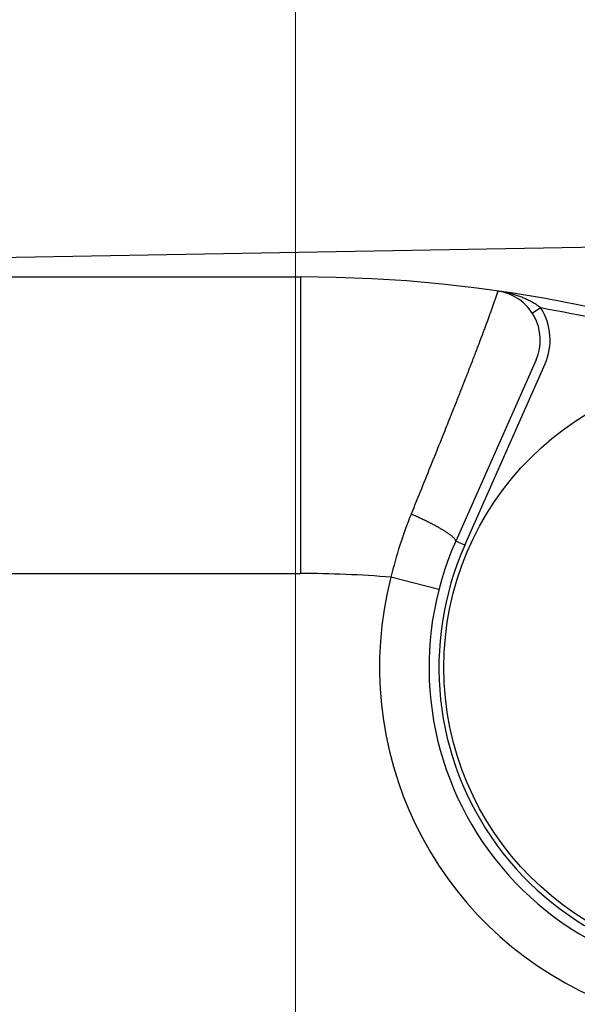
# Model space of a CAD drawing. Header units: millimetres. Extents: x 0 to 1076, y 0 to 742.
# Tile 28 of 132: x 488.59 to 494.23, y 231.74 to 241.7. Entities that reach past the tile are written whole.
import ezdxf

# ---------------------------------------------------------------- set-up
doc = ezdxf.new("R2010")
doc.units = ezdxf.units.MM
doc.header["$LTSCALE"] = 0.454724
doc.linetypes.add('CENTER', pattern=[50.8, 31.75, -6.35, 6.35, -6.35])
doc.layers.add('NoLayerName_001', color=7, linetype='Continuous')

# ---------------------------------------------------------------- blocks, each defined once
blk = doc.blocks.new('DIM_0003')
at = {"color": 3, "linetype": 'Continuous', "lineweight": 13}
blk.add_arc((59.306, 51.3605), 59.306, 300, 210, dxfattribs=at)

msp = doc.modelspace()

# ---------------------------------------------------------------- linework, layer by layer
at = {"layer": 'NoLayerName_001', "color": 4, "linetype": 'CENTER', "lineweight": 13}
msp.add_line((491.376358, 205.098774), (491.376358, 286.044131), dxfattribs=at)
at = {"layer": 'NoLayerName_001', "color": 7, "linetype": 'Continuous', "lineweight": 25}
msp.add_line((477.859119, 239.115719), (504.859119, 239.581236), dxfattribs=at)
at = {"layer": 'NoLayerName_001', "color": 60, "linetype": 'Continuous', "lineweight": 25}
for p, q in [((485.926358, 239.098774), (491.426358, 239.098774)), ((491.426358, 239.098774), (491.426358, 236.098774)), ((493.856168, 238.784753), (493.77199, 238.730771)), ((493.808286, 238.258426), (492.996082, 236.424121)), ((493.087519, 236.383633), (493.899724, 238.217938)), ((493.087519, 236.383633), (492.996082, 236.424121)), ((485.926358, 236.098774), (491.426358, 236.098774)), ((492.826232, 235.935685), (492.342085, 236.060592))]:
    msp.add_line(p, q, dxfattribs=at)
msp.add_circle((495.876358, 235.148774), 3, dxfattribs=at)
for centre, radius, start, end in [((491.426358, 225.098774), 14, 270, 90), ((493.35109, 238.460839), 0.5, 336.1196667, 81.8024652), ((493.488487, 238.321568), 0.59138, 51.5571179, 55.143448), ((493.3511, 238.460861), 0.599999, 336.1169047, 32.6713883), ((491.426358, 225.098774), 13.9, 69.5127457, 79.9326044), ((496.706459, 235.021048), 4.48647, 158.0236773, 166.6024386), ((495.876358, 235.148774), 3.15, 156.1169047, 336.1169047), ((495.876358, 235.148774), 3.049999, 156.1169047, 336.1169047), ((491.426358, 225.098774), 11, 85.2247219, 90), ((495.876358, 235.148774), 3.649994, 165.5335513, 326.7002572)]:
    msp.add_arc(centre, radius, start, end, dxfattribs=at)
for points, knots in [([(493.422374, 238.955669), (493.417674, 238.941774), (493.410657, 238.920921), (493.401168, 238.893162), (493.394011, 238.872356), (493.386804, 238.851568), (493.379557, 238.830794), (493.372268, 238.810034), (493.362493, 238.782374), (493.350179, 238.747833), (493.335271, 238.706432), (493.320247, 238.665071), (493.305114, 238.623751), (493.289879, 238.582468), (493.27455, 238.54122), (493.259135, 238.500004), (493.241059, 238.451953), (493.220285, 238.397082), (493.196769, 238.335407), (493.17312, 238.273782), (493.146712, 238.205361), (493.117513, 238.130157), (493.082832, 238.041346), (493.042615, 237.93895), (492.994107, 237.816172), (492.934535, 237.666224), (492.852908, 237.461904), (492.721696, 237.135238), (492.614554, 236.870036), (492.545982, 236.699991)], [0, 0, 0, 0, 0.04400323, 0.06600616, 0.08800859, 0.11001027, 0.13201237, 0.15401457, 0.17601667, 0.22002078, 0.26402498, 0.30802922, 0.35203348, 0.39603773, 0.44004195, 0.48404618, 0.52805042, 0.59405673, 0.66006303, 0.72606932, 0.7920756, 0.88008397, 0.96809232, 1.07810274, 1.21011524, 1.36412982, 1.56214866, 1.87017781, 2.42022975, 2.42022975, 2.42022975, 2.42022975]), ([(493.826474, 238.806846), (493.820483, 238.810882), (493.808591, 238.819096), (493.790191, 238.830578), (493.771487, 238.841578), (493.752443, 238.85202), (493.733103, 238.861942), (493.713491, 238.871352), (493.693633, 238.880267), (493.673558, 238.888699), (493.653292, 238.896665), (493.632862, 238.904178), (493.61229, 238.911255), (493.59159, 238.917898), (493.570771, 238.924111), (493.549841, 238.929896), (493.528809, 238.935258), (493.507682, 238.940197), (493.48647, 238.944723), (493.465178, 238.948822), (493.443824, 238.95256), (493.429526, 238.954656), (493.422386, 238.955754)], [0, 0, 0, 0, 0.021670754, 0.043351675, 0.065048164, 0.08676319, 0.108497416, 0.130249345, 0.152015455, 0.173790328, 0.195566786, 0.21733601, 0.239089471, 0.260826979, 0.282550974, 0.30426357, 0.325966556, 0.347661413, 0.369349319, 0.391031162, 0.41270755, 0.434378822, 0.434378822, 0.434378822, 0.434378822]), ([(492.611288, 236.670793), (492.607673, 236.672446), (492.600449, 236.675761), (492.589587, 236.680679), (492.578711, 236.685564), (492.567818, 236.69041), (492.556911, 236.695225), (492.549624, 236.698398), (492.545982, 236.69999)], [0, 0, 0, 0, 0.0119231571, 0.0238461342, 0.0357689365, 0.0476915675, 0.0596140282, 0.0715363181, 0.0715363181, 0.0715363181, 0.0715363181]), ([(492.996083, 236.42412), (492.995781, 236.428039), (492.996647, 236.436547), (492.988824, 236.446529), (492.981059, 236.455555), (492.972464, 236.463855), (492.963532, 236.471791), (492.954283, 236.479362), (492.944823, 236.486615), (492.93519, 236.493623), (492.925439, 236.500466), (492.915596, 236.507184), (492.905664, 236.51378), (492.895656, 236.520267), (492.885579, 236.526652), (492.875445, 236.532944), (492.865261, 236.539155), (492.855031, 236.545286), (492.844756, 236.551341), (492.83444, 236.557322), (492.824083, 236.563233), (492.813688, 236.569076), (492.803258, 236.574855), (492.792793, 236.580573), (492.782296, 236.586233), (492.77177, 236.591838), (492.761215, 236.59739), (492.750635, 236.602894), (492.74003, 236.608352), (492.729404, 236.613767), (492.718758, 236.619142), (492.708094, 236.62448), (492.69741, 236.629778), (492.686708, 236.635039), (492.675987, 236.640261), (492.665249, 236.645445), (492.654492, 236.650591), (492.643718, 236.6557), (492.632926, 236.66077), (492.622118, 236.665807), (492.614896, 236.669128), (492.611288, 236.670793)], [0, 0, 0, 0, 0.011792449, 0.024303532, 0.036037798, 0.047991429, 0.059977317, 0.071915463, 0.083830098, 0.095737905, 0.107648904, 0.119566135, 0.13148889, 0.143415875, 0.155345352, 0.167275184, 0.17920338, 0.191129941, 0.203055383, 0.214980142, 0.226904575, 0.238828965, 0.250753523, 0.262678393, 0.274603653, 0.28652932, 0.298455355, 0.310381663, 0.322308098, 0.334234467, 0.346160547, 0.358086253, 0.37001161, 0.381936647, 0.393861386, 0.40578585, 0.417710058, 0.42963403, 0.441557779, 0.45348132, 0.465404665, 0.465404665, 0.465404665, 0.465404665])]:
    msp.add_open_spline(points, degree=3, knots=knots, dxfattribs=at)

# ---------------------------------------------------------------- block references
at = {"layer": 'NoLayerName_001', "color": 3, "linetype": 'Continuous', "lineweight": 13}
msp.add_blockref('DIM_0003', (432.070374, 173.738251), dxfattribs=at)

doc.saveas('drawing.dxf')
